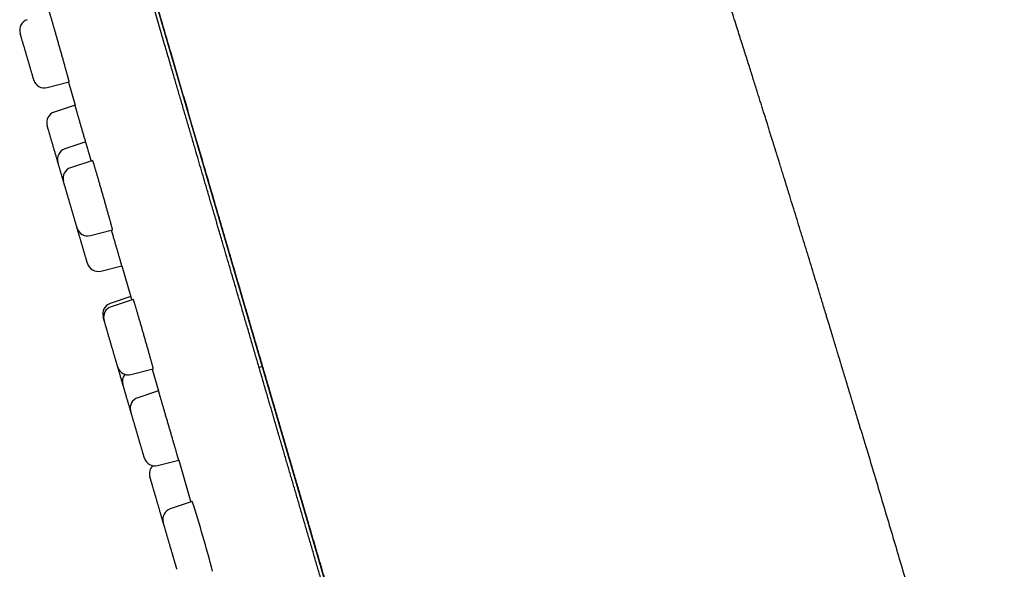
# Model space of a CAD drawing. Header units: millimetres. Extents: x 8 to 486, y 12 to 546.
# Tile 75 of 121: x 55 to 100, y 497 to 522. Entities that reach past the tile are written whole.
import ezdxf

# ---------------------------------------------------------------- set-up
doc = ezdxf.new("R2010")
doc.units = ezdxf.units.MM

msp = doc.modelspace()

# ---------------------------------------------------------------- linework, layer by layer
at = {"color": 7, "linetype": 'Continuous', "lineweight": 30}
for p, q in [((78.572, 463.241), (56.431, 538.906)), ((56.113, 519.064), (57.129, 519.323)), ((57.089, 519.313), (57.394, 518.258)), ((57.394, 518.258), (56.442, 517.942)), ((57.885, 516.578), (56.933, 516.263)), ((58.204, 515.733), (57.187, 515.397)), ((58.095, 512.293), (59.114, 512.553)), ((58.569, 510.674), (59.535, 510.92)), ((59.533, 510.92), (59.949, 509.501)), ((59.954, 509.503), (59.003, 509.188)), ((60.059, 509.381), (59.045, 509.045)), ((59.953, 505.942), (60.975, 506.202)), ((60.918, 506.188), (61.208, 505.196)), ((65.969, 506.31), (65.815, 506.266)), ((61.213, 505.198), (60.263, 504.884)), ((61.171, 501.78), (62.138, 502.027)), ((62.136, 502.026), (62.697, 500.109)), ((62.761, 500.13), (61.751, 499.796))]:
    msp.add_line(p, q, dxfattribs=at)
for centre, radius, start, end in [((55.362, 521.693), 0.5, 108.31, 196.31), ((55.99, 519.548), 0.5, 196.31, 284.31), ((56.599, 517.468), 0.5, 108.31, 196.31), ((57.09, 515.788), 0.5, 108.31, 196.31), ((57.344, 514.922), 0.5, 108.31, 196.31), ((57.971, 512.777), 0.5, 196.31, 284.31), ((58.445, 511.158), 0.5, 196.31, 284.31), ((59.16, 508.714), 0.5, 108.31, 196.31), ((59.202, 508.571), 0.5, 108.31, 196.31), ((59.83, 506.426), 0.5, 196.31, 284.31), ((60.063, 505.629), 0.5, 140.0914, 196.31), ((60.42, 504.409), 0.5, 108.31, 196.31), ((61.047, 502.264), 0.5, 196.31, 284.31), ((61.297, 501.413), 0.5, 133.8022, 196.31), ((3.956, 481.274), 61.754, 14.70921, 17.77857), ((61.909, 499.321), 0.5, 108.31, 196.31)]:
    msp.add_arc(centre, radius, start, end, dxfattribs=at)
for points, knots in [([(68.766, 496.183), (68.712, 496.367), (68.605, 496.734), (68.443, 497.285), (68.282, 497.836), (68.121, 498.385), (67.962, 498.931), (67.803, 499.473), (67.646, 500.011), (67.489, 500.548), (67.332, 501.085), (67.175, 501.621), (67.018, 502.156), (66.862, 502.691), (66.737, 503.117), (66.644, 503.434), (66.583, 503.644), (66.521, 503.855), (66.458, 504.07), (66.394, 504.29), (66.329, 504.511), (66.264, 504.732), (66.165, 505.07), (66.032, 505.525), (65.866, 506.094), (65.7, 506.662), (65.534, 507.227), (65.37, 507.79), (65.205, 508.351), (65.047, 508.894), (64.893, 509.42), (64.744, 509.928), (64.596, 510.434), (64.448, 510.939), (64.301, 511.441), (64.184, 511.842), (64.096, 512.144), (64.037, 512.345), (63.978, 512.547), (63.919, 512.747), (63.86, 512.947), (63.802, 513.147), (63.71, 513.462), (63.584, 513.892), (63.431, 514.414), (63.285, 514.913), (63.146, 515.39), (63.007, 515.864), (62.86, 516.365), (62.706, 516.892), (62.545, 517.445), (62.384, 517.993), (62.225, 518.536), (62.067, 519.075), (61.93, 519.543), (61.814, 519.941), (61.718, 520.27), (61.622, 520.597), (61.527, 520.921), (61.433, 521.243), (61.339, 521.563), (61.235, 521.92), (61.12, 522.313), (60.995, 522.742), (60.87, 523.166), (60.747, 523.588), (60.624, 524.009), (60.501, 524.428), (60.38, 524.843), (60.26, 525.253), (60.141, 525.658), (60.024, 526.059), (59.908, 526.455), (59.794, 526.846), (59.681, 527.231), (59.57, 527.61), (59.461, 527.984), (59.354, 528.35), (59.249, 528.708), (59.146, 529.059), (59.045, 529.404), (58.945, 529.746), (58.846, 530.086), (58.747, 530.421), (58.651, 530.752), (58.556, 531.076), (58.462, 531.395), (58.371, 531.708), (58.29, 531.985), (58.219, 532.227), (58.158, 532.435), (58.098, 532.64), (58.039, 532.842), (57.981, 533.041), (57.924, 533.236), (57.86, 533.453), (57.791, 533.689), (57.717, 533.943), (57.645, 534.19), (57.569, 534.448), (57.492, 534.713), (57.412, 534.985), (57.335, 535.249), (57.26, 535.504), (57.188, 535.751), (57.134, 535.935), (57.097, 536.063), (57.075, 536.137), (57.054, 536.21), (57.033, 536.282), (57.012, 536.353), (56.991, 536.423), (56.971, 536.492), (56.944, 536.586), (56.91, 536.702), (56.87, 536.838), (56.827, 536.985), (56.781, 537.14), (56.734, 537.303), (56.688, 537.459), (56.645, 537.607), (56.604, 537.748), (56.565, 537.881), (56.528, 538.007), (56.5, 538.102), (56.48, 538.169), (56.468, 538.213), (56.455, 538.255), (56.444, 538.295), (56.432, 538.333), (56.422, 538.37), (56.411, 538.405), (56.396, 538.458), (56.376, 538.526), (56.353, 538.604), (56.332, 538.675), (56.314, 538.739), (56.297, 538.795), (56.283, 538.845), (56.27, 538.889), (56.259, 538.926), (56.25, 538.956), (56.244, 538.977), (56.24, 538.991), (56.239, 538.992), (56.239, 538.993)], [0, 0, 0, 0, 0.008202, 0.016395, 0.024582, 0.032762, 0.040939, 0.048966, 0.056992, 0.065018, 0.073045, 0.081074, 0.089107, 0.097144, 0.105188, 0.10835, 0.111513, 0.114677, 0.117925, 0.121282, 0.124636, 0.12799, 0.131342, 0.140042, 0.148735, 0.157422, 0.166105, 0.174786, 0.183466, 0.192147, 0.200107, 0.20807, 0.216037, 0.22401, 0.231991, 0.239979, 0.243217, 0.246454, 0.249688, 0.252922, 0.256154, 0.259385, 0.262614, 0.27149, 0.28036, 0.288275, 0.296187, 0.304098, 0.312009, 0.321428, 0.330851, 0.340279, 0.349716, 0.359162, 0.36862, 0.374524, 0.380424, 0.386319, 0.39221, 0.398097, 0.40398, 0.409862, 0.417945, 0.426025, 0.434104, 0.442183, 0.450428, 0.458675, 0.466926, 0.475183, 0.483447, 0.491719, 0.5, 0.508265, 0.51652, 0.524767, 0.533007, 0.541242, 0.549325, 0.557405, 0.565484, 0.573563, 0.581808, 0.590055, 0.598306, 0.606563, 0.614827, 0.623099, 0.63138, 0.637161, 0.642937, 0.648709, 0.654476, 0.66024, 0.666002, 0.67176, 0.679675, 0.687588, 0.695499, 0.70341, 0.712829, 0.722252, 0.73168, 0.741116, 0.750563, 0.760021, 0.763066, 0.76611, 0.769153, 0.772194, 0.775235, 0.778274, 0.781312, 0.784349, 0.790711, 0.797068, 0.803424, 0.811933, 0.820439, 0.828946, 0.837454, 0.845964, 0.854478, 0.862999, 0.871526, 0.874879, 0.878232, 0.881588, 0.884863, 0.888029, 0.891192, 0.894355, 0.897517, 0.905723, 0.913924, 0.922119, 0.930312, 0.938502, 0.946691, 0.954881, 0.963893, 0.972909, 0.981931, 0.99096, 1, 1, 1, 1]), ([(56.425, 538.928), (56.426, 538.924), (56.429, 538.916), (56.433, 538.9), (56.438, 538.883), (56.444, 538.863), (56.451, 538.841), (56.457, 538.818), (56.465, 538.793), (56.472, 538.767), (56.48, 538.739), (56.489, 538.71), (56.498, 538.68), (56.507, 538.649), (56.516, 538.617), (56.525, 538.585), (56.535, 538.552), (56.545, 538.52), (56.554, 538.487), (56.564, 538.454), (56.573, 538.421), (56.583, 538.388), (56.592, 538.356), (56.607, 538.306), (56.628, 538.234), (56.658, 538.133), (56.691, 538.018), (56.729, 537.89), (56.769, 537.752), (56.812, 537.606), (56.857, 537.45), (56.905, 537.286), (56.951, 537.129), (56.994, 536.983), (57.033, 536.849), (57.074, 536.71), (57.116, 536.566), (57.159, 536.418), (57.204, 536.264), (57.25, 536.109), (57.296, 535.952), (57.342, 535.794), (57.39, 535.63), (57.44, 535.46), (57.491, 535.284), (57.545, 535.102), (57.6, 534.913), (57.657, 534.718), (57.716, 534.516), (57.777, 534.308), (57.84, 534.092), (57.904, 533.874), (57.968, 533.654), (58.033, 533.431), (58.1, 533.202), (58.169, 532.967), (58.241, 532.723), (58.314, 532.472), (58.39, 532.212), (58.468, 531.946), (58.548, 531.672), (58.631, 531.391), (58.715, 531.102), (58.802, 530.805), (58.892, 530.497), (58.986, 530.175), (59.085, 529.839), (59.185, 529.495), (59.289, 529.142), (59.394, 528.78), (59.498, 528.427), (59.598, 528.084), (59.695, 527.752), (59.794, 527.414), (59.895, 527.068), (59.998, 526.716), (60.103, 526.357), (60.214, 525.98), (60.329, 525.586), (60.448, 525.179), (60.568, 524.77), (60.687, 524.361), (60.803, 523.965), (60.916, 523.58), (61.025, 523.209), (61.133, 522.838), (61.242, 522.467), (61.349, 522.099), (61.456, 521.733), (61.562, 521.371), (61.668, 521.009), (61.781, 520.626), (61.899, 520.221), (62.024, 519.794), (62.148, 519.37), (62.272, 518.947), (62.395, 518.527), (62.517, 518.109), (62.638, 517.694), (62.759, 517.282), (62.879, 516.872), (62.998, 516.465), (63.116, 516.062), (63.231, 515.669), (63.342, 515.288), (63.451, 514.917), (63.559, 514.549), (63.665, 514.185), (63.771, 513.823), (63.877, 513.462), (63.982, 513.103), (64.086, 512.748), (64.188, 512.397), (64.289, 512.052), (64.388, 511.713), (64.486, 511.381), (64.582, 511.052), (64.677, 510.726), (64.772, 510.401), (64.867, 510.079), (64.96, 509.759), (65.054, 509.439), (65.147, 509.119), (65.241, 508.8), (65.359, 508.396), (65.502, 507.909), (65.669, 507.338), (65.836, 506.767), (66.003, 506.196), (66.17, 505.625), (66.337, 505.055), (66.504, 504.485), (66.67, 503.916), (66.836, 503.348), (67.002, 502.781), (67.168, 502.215), (67.333, 501.65), (67.498, 501.087), (67.664, 500.52), (67.831, 499.949), (67.999, 499.375), (68.133, 498.919), (68.232, 498.579), (68.298, 498.355), (68.363, 498.13), (68.43, 497.902), (68.499, 497.666), (68.568, 497.431), (68.636, 497.198), (68.704, 496.967), (68.773, 496.729), (68.845, 496.484), (68.919, 496.231), (68.995, 495.972), (69.076, 495.696), (69.161, 495.403), (69.252, 495.093), (69.345, 494.775), (69.441, 494.448), (69.539, 494.112), (69.64, 493.768), (69.743, 493.416), (69.849, 493.055), (69.957, 492.686), (70.066, 492.31), (70.178, 491.929), (70.291, 491.542), (70.407, 491.148), (70.518, 490.766), (70.626, 490.399), (70.729, 490.046), (70.834, 489.687), (70.94, 489.323), (71.048, 488.954), (71.156, 488.587), (71.263, 488.222), (71.369, 487.859), (71.476, 487.492), (71.585, 487.12), (71.695, 486.744), (71.807, 486.363), (71.919, 485.978), (72.033, 485.589), (72.148, 485.195), (72.264, 484.8), (72.38, 484.404), (72.496, 484.005), (72.614, 483.603), (72.735, 483.191), (72.859, 482.767), (72.986, 482.333), (73.114, 481.895), (73.243, 481.453), (73.373, 481.008), (73.505, 480.559), (73.633, 480.12), (73.759, 479.691), (73.882, 479.271), (74.005, 478.849), (74.129, 478.425), (74.254, 477.999), (74.379, 477.57), (74.505, 477.14), (74.632, 476.708), (74.759, 476.274), (74.886, 475.838), (75.014, 475.401), (75.14, 474.972), (75.263, 474.549), (75.385, 474.134), (75.506, 473.718), (75.628, 473.301), (75.751, 472.883), (75.874, 472.462), (75.998, 472.039), (76.121, 471.616), (76.245, 471.193), (76.369, 470.771), (76.492, 470.348), (76.616, 469.927), (76.735, 469.52), (76.849, 469.129), (76.959, 468.752), (77.069, 468.377), (77.179, 468.003), (77.288, 467.629), (77.397, 467.257), (77.505, 466.887), (77.613, 466.518), (77.72, 466.151), (77.827, 465.786), (77.933, 465.423), (78.039, 465.062), (78.144, 464.704), (78.245, 464.358), (78.343, 464.024), (78.437, 463.703), (78.512, 463.446), (78.555, 463.297), (78.568, 463.254)], [0, 0, 0, 0, 0.003394, 0.006713, 0.009957, 0.013127, 0.016167, 0.019136, 0.022032, 0.024856, 0.027664, 0.030396, 0.033054, 0.035636, 0.038144, 0.040576, 0.042933, 0.045216, 0.047423, 0.049556, 0.051613, 0.053595, 0.055503, 0.057335, 0.062272, 0.067227, 0.072998, 0.078794, 0.084616, 0.090464, 0.096337, 0.102236, 0.108161, 0.1124, 0.116651, 0.120916, 0.125194, 0.129484, 0.133797, 0.138163, 0.142218, 0.146321, 0.150474, 0.154676, 0.158926, 0.163226, 0.167575, 0.171973, 0.17642, 0.180917, 0.185462, 0.190057, 0.194434, 0.198854, 0.203318, 0.207826, 0.212378, 0.21703, 0.221727, 0.226469, 0.231256, 0.236087, 0.240963, 0.245884, 0.25085, 0.2561, 0.261399, 0.266747, 0.272145, 0.277591, 0.283087, 0.287836, 0.292622, 0.297443, 0.302301, 0.307195, 0.312125, 0.317091, 0.322538, 0.327931, 0.33327, 0.338555, 0.343786, 0.348484, 0.353138, 0.357748, 0.362313, 0.366834, 0.37123, 0.375584, 0.379895, 0.384163, 0.389189, 0.394153, 0.399057, 0.4039, 0.408682, 0.413404, 0.418065, 0.422665, 0.427204, 0.431683, 0.436101, 0.440458, 0.44451, 0.448509, 0.452453, 0.456344, 0.460181, 0.464023, 0.46781, 0.471541, 0.475216, 0.478836, 0.482337, 0.485784, 0.489177, 0.492517, 0.495869, 0.499165, 0.502427, 0.505681, 0.508929, 0.512169, 0.515403, 0.521159, 0.526894, 0.532606, 0.538297, 0.543964, 0.54961, 0.555234, 0.560835, 0.566414, 0.571971, 0.577505, 0.583018, 0.588508, 0.593976, 0.599566, 0.605133, 0.610677, 0.612848, 0.615016, 0.617181, 0.619373, 0.621653, 0.624021, 0.626187, 0.628421, 0.630724, 0.633096, 0.635537, 0.638047, 0.640625, 0.643541, 0.646541, 0.649623, 0.652789, 0.656038, 0.65937, 0.662786, 0.666284, 0.669867, 0.673532, 0.677213, 0.680974, 0.684816, 0.688738, 0.692129, 0.695577, 0.699084, 0.702648, 0.70627, 0.70995, 0.713472, 0.717046, 0.720672, 0.724349, 0.728077, 0.731856, 0.735687, 0.73957, 0.743503, 0.747489, 0.751453, 0.755466, 0.759529, 0.763642, 0.768022, 0.772456, 0.776945, 0.781489, 0.786088, 0.790742, 0.79545, 0.799814, 0.804225, 0.808681, 0.813184, 0.817733, 0.822327, 0.826968, 0.831655, 0.836388, 0.841167, 0.845992, 0.850863, 0.855498, 0.860174, 0.864891, 0.869649, 0.874448, 0.879348, 0.884289, 0.889273, 0.894299, 0.899367, 0.904477, 0.909629, 0.914823, 0.919522, 0.924255, 0.929023, 0.933824, 0.938659, 0.943527, 0.94843, 0.953366, 0.958336, 0.96334, 0.968378, 0.97345, 0.978556, 0.983695, 0.988436, 0.993205, 0.998002, 1, 1, 1, 1]), ([(93.359, 503.379), (93.342, 503.435), (93.309, 503.547), (93.258, 503.715), (93.209, 503.88), (93.16, 504.042), (93.112, 504.201), (93.065, 504.355), (93.02, 504.504), (92.977, 504.647), (92.935, 504.787), (92.893, 504.925), (92.852, 505.063), (92.81, 505.201), (92.768, 505.34), (92.732, 505.458), (92.703, 505.554), (92.68, 505.63), (92.659, 505.702), (92.637, 505.772), (92.616, 505.841), (92.596, 505.908), (92.578, 505.97), (92.561, 506.026), (92.545, 506.078), (92.531, 506.124), (92.519, 506.165), (92.508, 506.2), (92.499, 506.23), (92.492, 506.253), (92.487, 506.271), (92.483, 506.283), (92.481, 506.292), (92.48, 506.296), (92.479, 506.3), (92.475, 506.312), (92.469, 506.331), (92.461, 506.359), (92.45, 506.397), (92.436, 506.443), (92.419, 506.498), (92.4, 506.562), (92.378, 506.634), (92.354, 506.714), (92.327, 506.803), (92.298, 506.901), (92.266, 507.007), (92.231, 507.122), (92.193, 507.245), (92.154, 507.376), (92.112, 507.515), (92.068, 507.66), (92.021, 507.814), (91.972, 507.976), (91.92, 508.147), (91.866, 508.324), (91.811, 508.507), (91.715, 508.821), (91.585, 509.248), (91.421, 509.787), (91.263, 510.304), (91.107, 510.814), (90.953, 511.317), (90.801, 511.813), (90.651, 512.302), (90.501, 512.788), (90.352, 513.272), (90.204, 513.753), (90.089, 514.124), (90.008, 514.385), (89.961, 514.537), (89.916, 514.684), (89.873, 514.824), (89.831, 514.958), (89.791, 515.086), (89.752, 515.212), (89.714, 515.335), (89.676, 515.456), (89.641, 515.569), (89.608, 515.675), (89.578, 515.773), (89.55, 515.864), (89.524, 515.947), (89.501, 516.02), (89.481, 516.085), (89.464, 516.14), (89.448, 516.19), (89.435, 516.234), (89.422, 516.274), (89.409, 516.316), (89.394, 516.365), (89.376, 516.422), (89.355, 516.489), (89.332, 516.563), (89.307, 516.644), (89.279, 516.733), (89.25, 516.826), (89.219, 516.924), (89.187, 517.026), (89.154, 517.132), (89.12, 517.241), (89.077, 517.378), (89.025, 517.545), (88.963, 517.743), (88.899, 517.948), (88.832, 518.161), (88.763, 518.38), (88.692, 518.607), (88.616, 518.849), (88.535, 519.107), (88.449, 519.38), (88.36, 519.663), (88.268, 519.953), (88.173, 520.252), (88.076, 520.559), (87.976, 520.874), (87.874, 521.197), (87.769, 521.529), (87.65, 521.9), (87.521, 522.307), (87.381, 522.744), (87.245, 523.17), (87.112, 523.584), (86.983, 523.987), (86.855, 524.383), (86.73, 524.772), (86.606, 525.154), (86.485, 525.528), (86.362, 525.908), (86.237, 526.292), (86.111, 526.681), (85.987, 527.061), (85.865, 527.433), (85.769, 527.726), (85.699, 527.943), (85.652, 528.084), (85.607, 528.221), (85.564, 528.352), (85.524, 528.474), (85.486, 528.589), (85.452, 528.694), (85.419, 528.793), (85.389, 528.884), (85.361, 528.969), (85.336, 529.046), (85.313, 529.116), (85.292, 529.178), (85.274, 529.232), (85.259, 529.279), (85.247, 529.314), (85.239, 529.339), (85.233, 529.358), (85.225, 529.38), (85.216, 529.407), (85.206, 529.439), (85.194, 529.476), (85.179, 529.52), (85.162, 529.571), (85.143, 529.629), (85.122, 529.691), (85.1, 529.758), (85.071, 529.847), (85.033, 529.96), (84.987, 530.1), (84.938, 530.248), (84.886, 530.405), (84.832, 530.565), (84.778, 530.728), (84.723, 530.894), (84.666, 531.066), (84.606, 531.245), (84.543, 531.432), (84.479, 531.625), (84.414, 531.82), (84.349, 532.012), (84.286, 532.2), (84.224, 532.383), (84.164, 532.563), (84.105, 532.738), (84.041, 532.927), (83.973, 533.129), (83.903, 533.335), (83.858, 533.468), (83.838, 533.529)], [0, 0, 0, 0, 0.007403, 0.014564, 0.021486, 0.028171, 0.034623, 0.040846, 0.046507, 0.051971, 0.057243, 0.062327, 0.067229, 0.072236, 0.077052, 0.081686, 0.084336, 0.086869, 0.089236, 0.091443, 0.093763, 0.095896, 0.097858, 0.099669, 0.101352, 0.10294, 0.104468, 0.105978, 0.10751, 0.109107, 0.110552, 0.11209, 0.113734, 0.115499, 0.117321, 0.119116, 0.120905, 0.123017, 0.125194, 0.127469, 0.129871, 0.132427, 0.135158, 0.138079, 0.141207, 0.144563, 0.148147, 0.151965, 0.156025, 0.16033, 0.164802, 0.169518, 0.17448, 0.17969, 0.18515, 0.190862, 0.196772, 0.202675, 0.221051, 0.237823, 0.254367, 0.270685, 0.286779, 0.302649, 0.318298, 0.333728, 0.349343, 0.364733, 0.379899, 0.384947, 0.389835, 0.394523, 0.399013, 0.403305, 0.407399, 0.411297, 0.415406, 0.419272, 0.422897, 0.42628, 0.429422, 0.432324, 0.434987, 0.43741, 0.439383, 0.441163, 0.442751, 0.444148, 0.445368, 0.446664, 0.448128, 0.450047, 0.452194, 0.454568, 0.457169, 0.459996, 0.463049, 0.466134, 0.469418, 0.472831, 0.476331, 0.479918, 0.486025, 0.492366, 0.498941, 0.505748, 0.512787, 0.520055, 0.527551, 0.536059, 0.544839, 0.55389, 0.563208, 0.572793, 0.582641, 0.592751, 0.60312, 0.613746, 0.624626, 0.638908, 0.652936, 0.666714, 0.679895, 0.692843, 0.705562, 0.718052, 0.730317, 0.742359, 0.75418, 0.766931, 0.77942, 0.791651, 0.803625, 0.815345, 0.819953, 0.824521, 0.828982, 0.833195, 0.837158, 0.840807, 0.844214, 0.847382, 0.85031, 0.853052, 0.855546, 0.857791, 0.859789, 0.86154, 0.863045, 0.864303, 0.8649, 0.865464, 0.866171, 0.86704, 0.86807, 0.869261, 0.870614, 0.872288, 0.874157, 0.876205, 0.878352, 0.880589, 0.884804, 0.889302, 0.894081, 0.899142, 0.904483, 0.90958, 0.914908, 0.920464, 0.926248, 0.932259, 0.938497, 0.94496, 0.951073, 0.957144, 0.963073, 0.968862, 0.97451, 0.980018, 0.987177, 0.994088, 1, 1, 1, 1]), ([(56.911, 520.12), (56.904, 520.146), (56.89, 520.198), (56.867, 520.278), (56.844, 520.36), (56.82, 520.445), (56.796, 520.533), (56.771, 520.621), (56.746, 520.709), (56.721, 520.797), (56.696, 520.886), (56.671, 520.975), (56.645, 521.066), (56.619, 521.155), (56.595, 521.243), (56.57, 521.329), (56.546, 521.414), (56.522, 521.499), (56.498, 521.582), (56.475, 521.663), (56.452, 521.74), (56.431, 521.814), (56.41, 521.886), (56.39, 521.956), (56.371, 522.023), (56.353, 522.086), (56.336, 522.144), (56.32, 522.198), (56.305, 522.249), (56.291, 522.296), (56.279, 522.339), (56.267, 522.376), (56.257, 522.409), (56.249, 522.437), (56.242, 522.461), (56.236, 522.48), (56.231, 522.494), (56.228, 522.502), (56.226, 522.506), (56.226, 522.505), (56.226, 522.505)], [0, 0, 0, 0, 0.026451, 0.052922, 0.079373, 0.106592, 0.133833, 0.161053, 0.187503, 0.213975, 0.240426, 0.267645, 0.294886, 0.322105, 0.348555, 0.375025, 0.401475, 0.428693, 0.455934, 0.483152, 0.5096, 0.536068, 0.562516, 0.589732, 0.61697, 0.644186, 0.670632, 0.697098, 0.723545, 0.750759, 0.777995, 0.805209, 0.831655, 0.858121, 0.884566, 0.91178, 0.939016, 0.96623, 0.992676, 1, 1, 1, 1]), ([(55.353, 519.944), (55.348, 519.961), (55.338, 519.995), (55.323, 520.047), (55.307, 520.1), (55.292, 520.155), (55.275, 520.21), (55.259, 520.266), (55.241, 520.328), (55.221, 520.396), (55.2, 520.469), (55.178, 520.542), (55.157, 520.614), (55.136, 520.686), (55.115, 520.758), (55.095, 520.828), (55.075, 520.896), (55.058, 520.953), (55.044, 521.001), (55.033, 521.038), (55.022, 521.075), (55.012, 521.111), (54.998, 521.156), (54.983, 521.208), (54.966, 521.266), (54.951, 521.318), (54.937, 521.366), (54.926, 521.406), (54.916, 521.437), (54.909, 521.462), (54.903, 521.484), (54.897, 521.502), (54.893, 521.518), (54.889, 521.531), (54.886, 521.542), (54.883, 521.55), (54.882, 521.553), (54.883, 521.552), (54.883, 521.552)], [0, 0, 0, 0, 0.0258732, 0.0515678, 0.0771582, 0.1027201, 0.1283289, 0.1540599, 0.1799875, 0.2126809, 0.2450945, 0.2773802, 0.3096914, 0.3421814, 0.3750008, 0.4076943, 0.440108, 0.4723937, 0.4917699, 0.5111886, 0.5306826, 0.5502846, 0.5700264, 0.6061551, 0.6420094, 0.6777959, 0.7137228, 0.7499956, 0.7758418, 0.801518, 0.8270992, 0.852661, 0.8782793, 0.9040295, 0.9299858, 0.9626792, 0.9950928, 1, 1, 1, 1]), ([(55.51, 519.408), (55.51, 519.408), (55.51, 519.409), (55.508, 519.416), (55.504, 519.427), (55.5, 519.444), (55.493, 519.465), (55.486, 519.491), (55.478, 519.517), (55.471, 519.542), (55.464, 519.564), (55.457, 519.588), (55.45, 519.613), (55.44, 519.647), (55.427, 519.692), (55.41, 519.749), (55.392, 519.81), (55.373, 519.875), (55.36, 519.921), (55.353, 519.944)], [0, 0, 0, 0, 0.054757, 0.11938, 0.184361, 0.25, 0.315387, 0.380215, 0.444787, 0.48354, 0.522377, 0.561366, 0.60057, 0.640054, 0.712387, 0.784133, 0.855707, 0.927525, 1, 1, 1, 1]), ([(57.129, 519.324), (57.129, 519.324), (57.129, 519.324), (57.128, 519.33), (57.125, 519.341), (57.121, 519.358), (57.116, 519.379), (57.109, 519.405), (57.101, 519.436), (57.091, 519.471), (57.08, 519.511), (57.068, 519.557), (57.054, 519.606), (57.04, 519.658), (57.024, 519.715), (57.008, 519.775), (56.99, 519.84), (56.971, 519.908), (56.951, 519.978), (56.931, 520.049), (56.918, 520.097), (56.911, 520.12)], [0, 0, 0, 0, 0.039381, 0.092295, 0.146746, 0.201242, 0.255693, 0.30861, 0.361568, 0.414485, 0.468939, 0.523437, 0.577891, 0.630811, 0.683773, 0.736693, 0.791151, 0.845652, 0.90011, 0.949987, 1, 1, 1, 1]), ([(57.882, 516.577), (57.881, 516.581), (57.872, 516.612), (57.854, 516.673), (57.829, 516.759), (57.804, 516.847), (57.778, 516.935), (57.753, 517.023), (57.727, 517.11), (57.703, 517.196), (57.678, 517.279), (57.655, 517.359), (57.632, 517.438), (57.61, 517.515), (57.588, 517.591), (57.567, 517.662), (57.548, 517.73), (57.529, 517.794), (57.511, 517.855), (57.495, 517.913), (57.479, 517.967), (57.464, 518.017), (57.451, 518.062), (57.44, 518.102), (57.429, 518.138), (57.42, 518.17), (57.412, 518.197), (57.405, 518.22), (57.4, 518.237), (57.397, 518.249), (57.395, 518.256), (57.394, 518.257), (57.394, 518.258)], [0, 0, 0, 0, 0.004302, 0.036589, 0.070572, 0.10458, 0.138563, 0.173532, 0.208531, 0.2435, 0.277483, 0.311491, 0.345474, 0.380443, 0.415441, 0.450411, 0.484393, 0.518401, 0.552383, 0.587353, 0.62235, 0.65732, 0.691301, 0.725309, 0.759291, 0.79426, 0.829257, 0.864226, 0.898207, 0.932214, 0.966195, 1, 1, 1, 1]), ([(56.433, 516.255), (56.427, 516.275), (56.416, 516.313), (56.399, 516.371), (56.382, 516.428), (56.366, 516.484), (56.349, 516.54), (56.333, 516.595), (56.316, 516.655), (56.297, 516.717), (56.278, 516.782), (56.26, 516.844), (56.243, 516.904), (56.226, 516.96), (56.211, 517.014), (56.196, 517.064), (56.182, 517.11), (56.172, 517.147), (56.163, 517.175), (56.157, 517.196), (56.151, 517.217), (56.146, 517.235), (56.139, 517.257), (56.133, 517.28), (56.126, 517.301), (56.122, 517.316), (56.119, 517.326), (56.119, 517.327), (56.119, 517.327)], [0, 0, 0, 0, 0.034498, 0.068757, 0.102878, 0.136961, 0.171106, 0.205414, 0.239985, 0.283576, 0.326795, 0.369842, 0.412924, 0.456245, 0.500004, 0.543596, 0.586814, 0.629862, 0.655697, 0.681589, 0.707581, 0.733717, 0.76004, 0.808212, 0.856018, 0.903733, 0.951636, 1, 1, 1, 1]), ([(56.61, 515.65), (56.608, 515.655), (56.603, 515.673), (56.594, 515.703), (56.583, 515.741), (56.572, 515.78), (56.56, 515.82), (56.545, 515.872), (56.526, 515.937), (56.503, 516.015), (56.48, 516.094), (56.456, 516.174), (56.441, 516.228), (56.433, 516.255)], [0, 0, 0, 0, 0.030769, 0.09842, 0.166218, 0.23428, 0.302718, 0.371645, 0.497916, 0.623163, 0.748109, 0.873481, 1, 1, 1, 1]), ([(58.138, 515.711), (58.136, 515.72), (58.126, 515.754), (58.109, 515.813), (58.087, 515.887), (58.066, 515.959), (58.046, 516.029), (58.027, 516.095), (58.008, 516.158), (57.991, 516.216), (57.976, 516.27), (57.961, 516.321), (57.947, 516.368), (57.935, 516.411), (57.924, 516.448), (57.914, 516.481), (57.906, 516.509), (57.899, 516.533), (57.893, 516.552), (57.889, 516.566), (57.887, 516.574), (57.885, 516.578), (57.886, 516.577), (57.886, 516.577)], [0, 0, 0, 0, 0.01589, 0.066269, 0.116687, 0.167066, 0.218908, 0.270793, 0.322635, 0.373014, 0.423431, 0.473809, 0.525651, 0.577535, 0.629376, 0.679754, 0.73017, 0.780548, 0.832389, 0.884273, 0.936114, 0.986491, 1, 1, 1, 1]), ([(56.863, 514.784), (56.856, 514.807), (56.843, 514.854), (56.822, 514.923), (56.802, 514.991), (56.786, 515.049), (56.772, 515.096), (56.761, 515.133), (56.75, 515.17), (56.739, 515.206), (56.726, 515.251), (56.711, 515.304), (56.694, 515.361), (56.679, 515.414), (56.665, 515.462), (56.653, 515.501), (56.644, 515.532), (56.637, 515.557), (56.631, 515.579), (56.625, 515.598), (56.62, 515.614), (56.617, 515.627), (56.613, 515.638), (56.611, 515.645), (56.61, 515.648), (56.61, 515.648), (56.61, 515.648)], [0, 0, 0, 0, 0.048076, 0.097871, 0.14724, 0.196413, 0.225925, 0.255501, 0.285192, 0.315047, 0.345116, 0.400143, 0.454752, 0.509257, 0.563977, 0.619223, 0.658589, 0.697696, 0.736658, 0.775591, 0.81461, 0.853829, 0.893363, 0.943157, 0.992526, 1, 1, 1, 1]), ([(59.059, 512.767), (59.055, 512.783), (59.047, 512.813), (59.033, 512.864), (59.018, 512.918), (59.001, 512.978), (58.984, 513.041), (58.965, 513.108), (58.946, 513.177), (58.926, 513.249), (58.905, 513.324), (58.883, 513.402), (58.86, 513.484), (58.837, 513.566), (58.813, 513.65), (58.789, 513.735), (58.765, 513.821), (58.739, 513.91), (58.714, 514), (58.688, 514.09), (58.663, 514.179), (58.638, 514.267), (58.612, 514.355), (58.587, 514.444), (58.561, 514.533), (58.537, 514.619), (58.512, 514.703), (58.489, 514.785), (58.465, 514.865), (58.442, 514.944), (58.42, 515.021), (58.398, 515.095), (58.378, 515.165), (58.359, 515.231), (58.34, 515.294), (58.322, 515.354), (58.305, 515.411), (58.29, 515.463), (58.275, 515.511), (58.262, 515.554), (58.25, 515.593), (58.24, 515.627), (58.23, 515.658), (58.222, 515.683), (58.216, 515.703), (58.211, 515.718), (58.207, 515.728), (58.205, 515.733), (58.204, 515.733), (58.204, 515.733)], [0, 0, 0, 0, 0.021162, 0.042339, 0.063501, 0.085277, 0.107071, 0.128847, 0.150009, 0.171187, 0.192348, 0.214124, 0.235918, 0.257694, 0.278856, 0.300033, 0.321194, 0.34297, 0.364764, 0.386539, 0.407699, 0.428875, 0.450035, 0.47181, 0.493602, 0.515376, 0.536535, 0.557709, 0.578867, 0.60064, 0.622431, 0.644203, 0.66536, 0.686534, 0.707691, 0.729462, 0.751252, 0.773023, 0.79418, 0.815354, 0.836511, 0.858282, 0.880072, 0.901843, 0.923001, 0.944176, 0.965334, 0.987106, 1, 1, 1, 1]), ([(57.449, 512.781), (57.446, 512.791), (57.441, 512.81), (57.431, 512.843), (57.421, 512.879), (57.41, 512.916), (57.398, 512.956), (57.386, 512.998), (57.371, 513.047), (57.355, 513.102), (57.337, 513.163), (57.319, 513.227), (57.299, 513.293), (57.279, 513.361), (57.259, 513.431), (57.238, 513.503), (57.217, 513.575), (57.199, 513.638), (57.183, 513.691), (57.17, 513.734), (57.157, 513.778), (57.145, 513.822), (57.128, 513.878), (57.108, 513.946), (57.086, 514.024), (57.063, 514.1), (57.042, 514.174), (57.023, 514.239), (57.006, 514.295), (56.992, 514.343), (56.979, 514.388), (56.966, 514.432), (56.954, 514.473), (56.942, 514.513), (56.931, 514.553), (56.919, 514.594), (56.907, 514.633), (56.897, 514.668), (56.888, 514.698), (56.881, 514.724), (56.874, 514.746), (56.869, 514.762), (56.866, 514.774), (56.864, 514.78), (56.864, 514.782), (56.864, 514.781), (56.864, 514.781)], [0, 0, 0, 0, 0.020698, 0.041254, 0.061726, 0.082176, 0.102663, 0.123247, 0.143989, 0.170144, 0.196075, 0.221903, 0.247752, 0.273744, 0.299999, 0.326154, 0.352085, 0.377913, 0.393414, 0.408949, 0.424544, 0.440226, 0.456019, 0.484922, 0.513605, 0.542235, 0.570976, 0.599994, 0.620671, 0.641212, 0.661677, 0.682126, 0.702621, 0.723221, 0.743986, 0.77014, 0.796071, 0.821899, 0.847748, 0.87374, 0.899996, 0.92615, 0.952081, 0.97791, 0.993411, 1, 1, 1, 1]), ([(57.491, 512.637), (57.491, 512.637), (57.491, 512.637), (57.491, 512.639), (57.49, 512.643), (57.488, 512.65), (57.484, 512.662), (57.478, 512.683), (57.47, 512.71), (57.461, 512.742), (57.453, 512.768), (57.449, 512.781)], [0, 0, 0, 0, 0.044729, 0.122708, 0.201118, 0.280088, 0.424758, 0.568255, 0.711406, 0.855046, 1, 1, 1, 1]), ([(59.113, 512.554), (59.114, 512.553), (59.114, 512.553), (59.113, 512.558), (59.111, 512.567), (59.108, 512.582), (59.103, 512.602), (59.097, 512.626), (59.089, 512.656), (59.08, 512.69), (59.07, 512.727), (59.063, 512.754), (59.059, 512.767)], [0, 0, 0, 0, 0.046957, 0.15586, 0.261695, 0.367612, 0.473448, 0.582357, 0.691355, 0.800264, 0.899996, 1, 1, 1, 1]), ([(57.808, 511.554), (57.803, 511.571), (57.793, 511.605), (57.778, 511.657), (57.763, 511.71), (57.747, 511.764), (57.73, 511.82), (57.714, 511.876), (57.696, 511.938), (57.676, 512.006), (57.655, 512.079), (57.633, 512.152), (57.612, 512.224), (57.591, 512.296), (57.57, 512.368), (57.55, 512.438), (57.53, 512.506), (57.513, 512.563), (57.5, 512.606), (57.494, 512.627), (57.492, 512.635)], [0, 0, 0, 0, 0.05129, 0.102226, 0.152956, 0.203629, 0.254395, 0.305404, 0.356802, 0.421612, 0.485868, 0.54987, 0.613923, 0.67833, 0.74339, 0.808201, 0.872457, 0.936459, 0.97487, 1, 1, 1, 1]), ([(59.535, 510.921), (59.535, 510.921), (59.535, 510.921), (59.533, 510.927), (59.53, 510.938), (59.525, 510.955), (59.519, 510.976), (59.512, 511.002), (59.503, 511.032), (59.493, 511.067), (59.481, 511.107), (59.468, 511.152), (59.454, 511.201), (59.439, 511.253), (59.423, 511.309), (59.405, 511.369), (59.387, 511.433), (59.367, 511.502), (59.347, 511.571), (59.326, 511.642), (59.305, 511.715), (59.283, 511.791), (59.26, 511.87), (59.236, 511.952), (59.212, 512.037), (59.186, 512.124), (59.161, 512.212), (59.135, 512.3), (59.11, 512.387), (59.087, 512.468), (59.072, 512.519), (59.065, 512.541)], [0, 0, 0, 0, 0.025613, 0.060414, 0.096226, 0.132067, 0.16788, 0.202681, 0.23751, 0.272312, 0.308124, 0.343966, 0.379779, 0.414581, 0.44941, 0.484212, 0.520026, 0.555868, 0.591681, 0.624656, 0.657723, 0.692525, 0.727354, 0.762157, 0.79797, 0.833813, 0.869626, 0.904428, 0.939258, 0.97406, 1, 1, 1, 1]), ([(57.965, 511.018), (57.965, 511.018), (57.965, 511.019), (57.963, 511.025), (57.959, 511.037), (57.955, 511.054), (57.948, 511.075), (57.941, 511.101), (57.933, 511.127), (57.926, 511.152), (57.919, 511.174), (57.912, 511.198), (57.905, 511.223), (57.895, 511.257), (57.882, 511.302), (57.865, 511.359), (57.847, 511.42), (57.829, 511.485), (57.815, 511.531), (57.808, 511.554)], [0, 0, 0, 0, 0.054757, 0.11938, 0.184361, 0.25, 0.315387, 0.380215, 0.444787, 0.48354, 0.522377, 0.561366, 0.60057, 0.640054, 0.712387, 0.784133, 0.855707, 0.927525, 1, 1, 1, 1]), ([(59.997, 509.36), (59.997, 509.36), (59.993, 509.374), (59.987, 509.396), (59.977, 509.427), (59.97, 509.452), (59.964, 509.472), (59.959, 509.487), (59.956, 509.497), (59.954, 509.503), (59.954, 509.502), (59.954, 509.502)], [0, 0, 0, 0, 0.000191, 0.133498, 0.266913, 0.40022, 0.529766, 0.659411, 0.788957, 0.922265, 1, 1, 1, 1]), ([(60.921, 506.417), (60.917, 506.432), (60.909, 506.463), (60.895, 506.513), (60.88, 506.568), (60.863, 506.627), (60.846, 506.691), (60.827, 506.758), (60.808, 506.827), (60.788, 506.898), (60.767, 506.973), (60.745, 507.052), (60.722, 507.133), (60.698, 507.216), (60.674, 507.3), (60.65, 507.384), (60.626, 507.471), (60.6, 507.559), (60.575, 507.649), (60.549, 507.739), (60.523, 507.828), (60.498, 507.916), (60.472, 508.005), (60.447, 508.093), (60.421, 508.182), (60.396, 508.268), (60.371, 508.352), (60.348, 508.434), (60.324, 508.514), (60.301, 508.593), (60.278, 508.67), (60.256, 508.743), (60.236, 508.813), (60.216, 508.879), (60.197, 508.942), (60.179, 509.002), (60.162, 509.059), (60.146, 509.111), (60.132, 509.159), (60.119, 509.202), (60.106, 509.241), (60.096, 509.275), (60.086, 509.306), (60.078, 509.331), (60.071, 509.351), (60.066, 509.366), (60.062, 509.376), (60.06, 509.381), (60.059, 509.38), (60.059, 509.38)], [0, 0, 0, 0, 0.021161, 0.042338, 0.063499, 0.085274, 0.107068, 0.128843, 0.150004, 0.171181, 0.192342, 0.214117, 0.235911, 0.257686, 0.278846, 0.300023, 0.321182, 0.342957, 0.36475, 0.386524, 0.407683, 0.428857, 0.450016, 0.471789, 0.49358, 0.515353, 0.53651, 0.557683, 0.57884, 0.600611, 0.622401, 0.644172, 0.665329, 0.686502, 0.707658, 0.729429, 0.751218, 0.772989, 0.794147, 0.81532, 0.836478, 0.85825, 0.880039, 0.901811, 0.92297, 0.944145, 0.965304, 0.987077, 1, 1, 1, 1]), ([(58.722, 508.433), (58.719, 508.442), (58.713, 508.462), (58.705, 508.49), (58.697, 508.516), (58.691, 508.537), (58.686, 508.554), (58.683, 508.566), (58.681, 508.571), (58.68, 508.573), (58.68, 508.573), (58.68, 508.573)], [0, 0, 0, 0, 0.098237, 0.229115, 0.360718, 0.493655, 0.626082, 0.757376, 0.888151, 0.966636, 1, 1, 1, 1]), ([(59.308, 506.43), (59.305, 506.439), (59.299, 506.459), (59.289, 506.492), (59.279, 506.527), (59.268, 506.565), (59.256, 506.605), (59.244, 506.647), (59.23, 506.696), (59.214, 506.75), (59.196, 506.812), (59.177, 506.876), (59.158, 506.942), (59.138, 507.01), (59.117, 507.08), (59.096, 507.152), (59.075, 507.224), (59.057, 507.286), (59.041, 507.34), (59.029, 507.383), (59.016, 507.427), (59.003, 507.471), (58.987, 507.527), (58.967, 507.595), (58.944, 507.673), (58.922, 507.749), (58.9, 507.823), (58.881, 507.888), (58.865, 507.944), (58.851, 507.991), (58.837, 508.037), (58.825, 508.08), (58.812, 508.122), (58.801, 508.161), (58.789, 508.202), (58.777, 508.243), (58.766, 508.282), (58.755, 508.317), (58.747, 508.347), (58.739, 508.373), (58.733, 508.395), (58.728, 508.411), (58.724, 508.423), (58.723, 508.429), (58.722, 508.431), (58.722, 508.43), (58.722, 508.43)], [0, 0, 0, 0, 0.020698, 0.041254, 0.061726, 0.082176, 0.102663, 0.123247, 0.143989, 0.170144, 0.196075, 0.221903, 0.247752, 0.273744, 0.299999, 0.326154, 0.352085, 0.377913, 0.393414, 0.408949, 0.424544, 0.440226, 0.456019, 0.484922, 0.513605, 0.542235, 0.570976, 0.599994, 0.620671, 0.641212, 0.661677, 0.682126, 0.702621, 0.723221, 0.743986, 0.77014, 0.796071, 0.821899, 0.847748, 0.87374, 0.899996, 0.92615, 0.952081, 0.97791, 0.993411, 1, 1, 1, 1]), ([(59.35, 506.286), (59.35, 506.286), (59.35, 506.286), (59.349, 506.288), (59.348, 506.292), (59.346, 506.299), (59.342, 506.311), (59.336, 506.332), (59.328, 506.358), (59.319, 506.39), (59.311, 506.416), (59.308, 506.43)], [0, 0, 0, 0, 0.044729, 0.122708, 0.201118, 0.280088, 0.424758, 0.568255, 0.711406, 0.855046, 1, 1, 1, 1]), ([(60.975, 506.203), (60.975, 506.203), (60.976, 506.203), (60.975, 506.207), (60.973, 506.217), (60.97, 506.232), (60.965, 506.251), (60.959, 506.276), (60.951, 506.306), (60.942, 506.34), (60.932, 506.377), (60.925, 506.404), (60.921, 506.417)], [0, 0, 0, 0, 0.04696, 0.155858, 0.261689, 0.367602, 0.473434, 0.582339, 0.691332, 0.800238, 0.899982, 1, 1, 1, 1]), ([(59.445, 505.959), (59.44, 505.978), (59.428, 506.017), (59.412, 506.075), (59.395, 506.132), (59.378, 506.188), (59.363, 506.239), (59.354, 506.27), (59.35, 506.284)], [0, 0, 0, 0, 0.1761007, 0.3509857, 0.5251623, 0.6991438, 0.8734452, 1, 1, 1, 1]), ([(59.582, 505.491), (59.579, 505.502), (59.572, 505.526), (59.558, 505.576), (59.539, 505.64), (59.516, 505.718), (59.493, 505.797), (59.469, 505.878), (59.453, 505.932), (59.445, 505.959)], [0, 0, 0, 0, 0.07456, 0.166041, 0.33363, 0.499859, 0.665687, 0.832082, 1, 1, 1, 1]), ([(59.939, 504.271), (59.933, 504.291), (59.92, 504.336), (59.9, 504.405), (59.879, 504.477), (59.858, 504.55), (59.837, 504.622), (59.816, 504.694), (59.795, 504.764), (59.775, 504.832), (59.758, 504.889), (59.745, 504.936), (59.734, 504.974), (59.723, 505.011), (59.712, 505.047), (59.699, 505.092), (59.684, 505.144), (59.667, 505.201), (59.652, 505.254), (59.638, 505.302), (59.626, 505.341), (59.617, 505.373), (59.61, 505.397), (59.603, 505.419), (59.598, 505.438), (59.593, 505.454), (59.589, 505.467), (59.586, 505.478), (59.584, 505.485), (59.583, 505.489), (59.583, 505.488), (59.583, 505.488)], [0, 0, 0, 0, 0.0337877, 0.0735663, 0.1131878, 0.1528408, 0.1927131, 0.2329897, 0.2731117, 0.3128904, 0.3525119, 0.3762909, 0.4001218, 0.4240452, 0.448101, 0.4723286, 0.5166664, 0.5606674, 0.6045853, 0.6486754, 0.69319, 0.7249089, 0.7564193, 0.787813, 0.8191829, 0.8506222, 0.8822233, 0.9140773, 0.9541992, 0.9939778, 1, 1, 1, 1]), ([(62.138, 502.027), (62.138, 502.027), (62.139, 502.027), (62.137, 502.031), (62.135, 502.041), (62.131, 502.055), (62.125, 502.075), (62.118, 502.099), (62.11, 502.129), (62.1, 502.162), (62.089, 502.199), (62.078, 502.24), (62.065, 502.285), (62.05, 502.335), (62.034, 502.39), (62.017, 502.449), (61.999, 502.512), (61.98, 502.578), (61.96, 502.647), (61.939, 502.719), (61.917, 502.793), (61.895, 502.871), (61.871, 502.952), (61.847, 503.035), (61.823, 503.119), (61.798, 503.203), (61.773, 503.289), (61.748, 503.377), (61.722, 503.467), (61.695, 503.557), (61.67, 503.645), (61.644, 503.733), (61.618, 503.822), (61.592, 503.91), (61.567, 503.998), (61.541, 504.085), (61.517, 504.169), (61.493, 504.25), (61.47, 504.33), (61.446, 504.409), (61.424, 504.486), (61.402, 504.559), (61.382, 504.629), (61.363, 504.695), (61.344, 504.758), (61.326, 504.818), (61.31, 504.875), (61.294, 504.927), (61.28, 504.975), (61.267, 505.018), (61.256, 505.057), (61.246, 505.091), (61.236, 505.122), (61.229, 505.147), (61.223, 505.167), (61.218, 505.182), (61.215, 505.192), (61.213, 505.198), (61.213, 505.197), (61.213, 505.197)], [0, 0, 0, 0, 0.007657, 0.025805, 0.043442, 0.061092, 0.078729, 0.096878, 0.115041, 0.13319, 0.149901, 0.166658, 0.184295, 0.201945, 0.219582, 0.237731, 0.255894, 0.274043, 0.29168, 0.30933, 0.326967, 0.345116, 0.36328, 0.381429, 0.399065, 0.416715, 0.434352, 0.452501, 0.470664, 0.488813, 0.50645, 0.524099, 0.541736, 0.559884, 0.578048, 0.596196, 0.613832, 0.631482, 0.649118, 0.667266, 0.685429, 0.703578, 0.721214, 0.738863, 0.756499, 0.774648, 0.792811, 0.810959, 0.828595, 0.846245, 0.863881, 0.882029, 0.900192, 0.918341, 0.935977, 0.953627, 0.971263, 0.989412, 1, 1, 1, 1]), ([(60.525, 502.268), (60.523, 502.278), (60.517, 502.297), (60.507, 502.33), (60.497, 502.365), (60.486, 502.403), (60.474, 502.443), (60.462, 502.485), (60.448, 502.534), (60.432, 502.589), (60.414, 502.65), (60.395, 502.714), (60.376, 502.78), (60.356, 502.848), (60.335, 502.918), (60.314, 502.99), (60.293, 503.062), (60.275, 503.125), (60.259, 503.178), (60.246, 503.221), (60.234, 503.265), (60.221, 503.309), (60.204, 503.365), (60.185, 503.433), (60.162, 503.511), (60.139, 503.587), (60.118, 503.661), (60.099, 503.726), (60.082, 503.782), (60.068, 503.83), (60.055, 503.875), (60.042, 503.919), (60.03, 503.96), (60.019, 504), (60.007, 504.04), (59.995, 504.081), (59.983, 504.12), (59.973, 504.155), (59.964, 504.185), (59.957, 504.211), (59.951, 504.233), (59.946, 504.249), (59.942, 504.261), (59.941, 504.267), (59.94, 504.269), (59.94, 504.268), (59.94, 504.268)], [0, 0, 0, 0, 0.020698, 0.041254, 0.061726, 0.082176, 0.102663, 0.123247, 0.143989, 0.170144, 0.196075, 0.221903, 0.247752, 0.273744, 0.299999, 0.326154, 0.352085, 0.377913, 0.393414, 0.408949, 0.424544, 0.440226, 0.456019, 0.484922, 0.513605, 0.542235, 0.570976, 0.599994, 0.620671, 0.641212, 0.661677, 0.682126, 0.702621, 0.723221, 0.743986, 0.77014, 0.796071, 0.821899, 0.847748, 0.87374, 0.899996, 0.92615, 0.952081, 0.97791, 0.993411, 1, 1, 1, 1]), ([(93.358, 503.38), (93.387, 503.285), (93.533, 502.8), (93.795, 501.922), (94.141, 500.764), (94.481, 499.622), (94.816, 498.498), (95.149, 497.375), (95.481, 496.253), (95.811, 495.135), (96.139, 494.021), (96.466, 492.913), (96.776, 491.856), (97.072, 490.849), (97.352, 489.894), (97.63, 488.947), (97.885, 488.074), (98.119, 487.275), (98.331, 486.549), (98.541, 485.83), (98.75, 485.113), (98.958, 484.399), (99.166, 483.687), (99.371, 482.983), (99.574, 482.287), (99.754, 481.671), (99.866, 481.287), (99.911, 481.133)], [0, 0, 0, 0, 0.012788, 0.065601, 0.118531, 0.169113, 0.219702, 0.270245, 0.320689, 0.370979, 0.42106, 0.470878, 0.520379, 0.563635, 0.606572, 0.649154, 0.691351, 0.724216, 0.756812, 0.789124, 0.821142, 0.853428, 0.885387, 0.917009, 0.948285, 0.979209, 1, 1, 1, 1]), ([(60.567, 502.124), (60.567, 502.124), (60.568, 502.124), (60.567, 502.126), (60.566, 502.13), (60.564, 502.137), (60.56, 502.149), (60.554, 502.17), (60.546, 502.197), (60.537, 502.229), (60.529, 502.255), (60.525, 502.268)], [0, 0, 0, 0, 0.044729, 0.122708, 0.201118, 0.280088, 0.424758, 0.568255, 0.711406, 0.855046, 1, 1, 1, 1]), ([(61.402, 499.272), (61.399, 499.282), (61.393, 499.302), (61.384, 499.335), (61.373, 499.37), (61.362, 499.407), (61.351, 499.447), (61.338, 499.49), (61.324, 499.538), (61.308, 499.593), (61.29, 499.654), (61.272, 499.718), (61.252, 499.784), (61.232, 499.852), (61.212, 499.923), (61.191, 499.994), (61.17, 500.066), (61.151, 500.129), (61.136, 500.182), (61.123, 500.226), (61.11, 500.269), (61.097, 500.313), (61.081, 500.369), (61.061, 500.437), (61.038, 500.515), (61.016, 500.591), (60.994, 500.665), (60.975, 500.73), (60.959, 500.786), (60.945, 500.834), (60.932, 500.879), (60.919, 500.923), (60.907, 500.964), (60.895, 501.004), (60.883, 501.044), (60.872, 501.085), (60.86, 501.124), (60.85, 501.159), (60.841, 501.19), (60.833, 501.215), (60.827, 501.237), (60.822, 501.254), (60.819, 501.265), (60.817, 501.271), (60.817, 501.273), (60.817, 501.273), (60.817, 501.273)], [0, 0, 0, 0, 0.0206985, 0.041254, 0.0617263, 0.0821757, 0.1026627, 0.1232475, 0.1439894, 0.170144, 0.1960748, 0.2219032, 0.2477521, 0.273744, 0.2999994, 0.3261541, 0.352085, 0.3779134, 0.3934144, 0.4089492, 0.4245444, 0.4402259, 0.4560193, 0.4849221, 0.5136054, 0.5422345, 0.5709759, 0.599994, 0.6206709, 0.6412118, 0.6616767, 0.682126, 0.7026206, 0.7232207, 0.7439856, 0.7701402, 0.796071, 0.8218994, 0.8477483, 0.8737402, 0.8999956, 0.9261503, 0.9520811, 0.9779096, 0.9934105, 1, 1, 1, 1]), ([(61.428, 499.183), (61.426, 499.189), (61.422, 499.204), (61.413, 499.233), (61.406, 499.259), (61.402, 499.272)], [0, 0, 0, 0, 0.25547, 0.626039, 1, 1, 1, 1]), ([(62.056, 497.037), (62.056, 497.037), (62.056, 497.037), (62.054, 497.042), (62.052, 497.05), (62.049, 497.061), (62.045, 497.074), (62.04, 497.091), (62.034, 497.113), (62.026, 497.14), (62.016, 497.174), (62.005, 497.212), (61.993, 497.254), (61.979, 497.3), (61.964, 497.35), (61.949, 497.403), (61.932, 497.46), (61.917, 497.511), (61.904, 497.556), (61.893, 497.594), (61.882, 497.633), (61.87, 497.673), (61.855, 497.725), (61.836, 497.79), (61.813, 497.868), (61.79, 497.947), (61.766, 498.028), (61.745, 498.101), (61.725, 498.167), (61.709, 498.224), (61.692, 498.281), (61.675, 498.338), (61.659, 498.394), (61.643, 498.449), (61.625, 498.508), (61.607, 498.571), (61.588, 498.636), (61.57, 498.698), (61.553, 498.757), (61.536, 498.814), (61.52, 498.867), (61.506, 498.918), (61.492, 498.964), (61.482, 499), (61.473, 499.028), (61.467, 499.05), (61.461, 499.07), (61.456, 499.089), (61.449, 499.111), (61.443, 499.134), (61.436, 499.155), (61.432, 499.17), (61.429, 499.179), (61.429, 499.18), (61.429, 499.181)], [0, 0, 0, 0, 0.017249, 0.034379, 0.051439, 0.06848, 0.085553, 0.102707, 0.119992, 0.141788, 0.163397, 0.184921, 0.206461, 0.228121, 0.250001, 0.271797, 0.293406, 0.31493, 0.327847, 0.340793, 0.353789, 0.366857, 0.380018, 0.404104, 0.428007, 0.451865, 0.475816, 0.499998, 0.517229, 0.534347, 0.551401, 0.568442, 0.585521, 0.602688, 0.619992, 0.641788, 0.663397, 0.684921, 0.706461, 0.728121, 0.750001, 0.771797, 0.793406, 0.81493, 0.827847, 0.840793, 0.853789, 0.866857, 0.880019, 0.904129, 0.928045, 0.951903, 0.975842, 1, 1, 1, 1])]:
    msp.add_open_spline(points, degree=3, knots=knots, dxfattribs=at)

doc.saveas('drawing.dxf')
